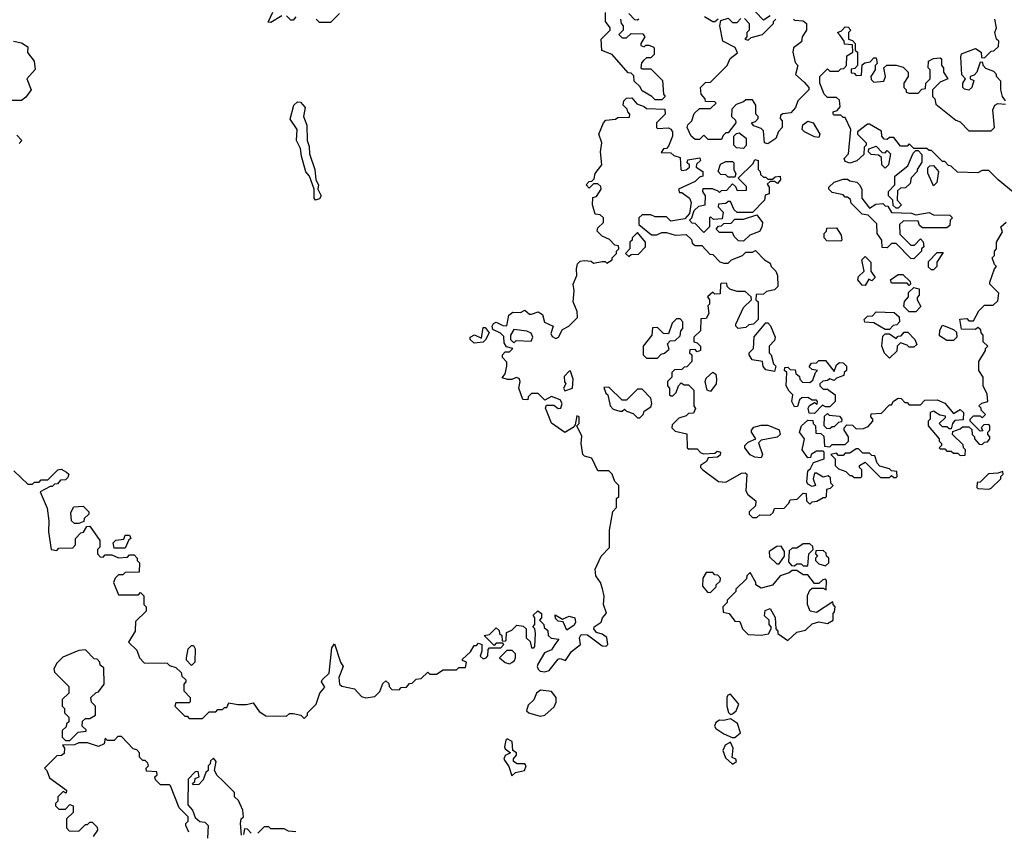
# Model space of a CAD drawing. Extents: x 2219101 to 2444320, y 201258 to 358766.
# Tile 216 of 256: x 2324938 to 2329395, y 340209 to 343882. Entities that reach past the tile are written whole.
import ezdxf

# ---------------------------------------------------------------- set-up
doc = ezdxf.new("R2010")
doc.units = 0

msp = doc.modelspace()

# ---------------------------------------------------------------- linework, layer by layer
at = {"layer": '0CON10XD'}
for points in [[(2326125, 343900), (2326075, 343870), (2326061.7, 343871.7), (2326083, 343917)], [(2326187.5, 343895), (2326175, 343880), (2326165, 343880), (2326145, 343900)], [(2326385, 343910), (2326345, 343870), (2326295, 343870), (2326280, 343885)], [(2327657.5, 343885), (2327660, 343865), (2327670, 343855), (2327670, 343835), (2327650, 343815), (2327665, 343800), (2327685, 343800), (2327705, 343820), (2327758.3, 343818.3), (2327767.5, 343805), (2327750, 343775), (2327750, 343765), (2327765, 343760), (2327772.5, 343767.5), (2327785, 343767.5), (2327805, 343760), (2327810, 343755), (2327810, 343725), (2327795, 343710), (2327775, 343710), (2327761.7, 343698.3), (2327753, 343687), (2327750, 343665), (2327755, 343660), (2327795, 343660), (2327847, 343607), (2327852.5, 343545), (2327860, 343535), (2327845, 343520), (2327815, 343520), (2327800, 343535), (2327755, 343560), (2327745, 343580), (2327720, 343605), (2327718.3, 343628.3), (2327705, 343640), (2327691.7, 343641.7), (2327620, 343725), (2327573.3, 343743.3), (2327570, 343795), (2327610, 343835), (2327610, 343845), (2327590, 343875), (2327590, 343915)], [(2327740, 343885), (2327735, 343880), (2327721.7, 343881.7), (2327695, 343910)], [(2328335, 343900), (2328305, 343880), (2328268.3, 343918.3)], [(2328325, 343320), (2328310, 343325), (2328305, 343380), (2328295, 343390), (2328261.7, 343401.7), (2328250, 343415), (2328268.3, 343421.7), (2328280, 343435), (2328280, 343445), (2328270, 343455), (2328270, 343495), (2328255, 343520), (2328225, 343520), (2328215, 343510), (2328181.7, 343498.3), (2328161.7, 343478.3), (2328160, 343445), (2328178.3, 343428.3), (2328180, 343415), (2328145, 343370), (2328135, 343370), (2328121.7, 343358.3), (2328115, 343340), (2328055, 343340), (2328035, 343360), (2328015, 343340), (2327995, 343340), (2327977.5, 343355), (2327960, 343395), (2327963, 343407), (2327980, 343425), (2327991.7, 343458.3), (2328015, 343480), (2328065, 343480), (2328090, 343505), (2328085, 343510), (2328041.7, 343511.7), (2328040, 343525), (2328022.5, 343545), (2328020, 343575), (2328041.7, 343598.3), (2328065, 343600), (2328140, 343675), (2328153.6, 343706.4), (2328187, 343733), (2328176.4, 343756.4), (2328120, 343785), (2328107.5, 343855), (2328111.7, 343878.3), (2328145, 343890), (2328165, 343870), (2328185, 343870), (2328201.7, 343888.3)], [(2328100, 343885), (2328085, 343872.5), (2328075, 343872.5), (2328037.5, 343895)], [(2328218.3, 343888.3), (2328240, 343865), (2328240, 343835), (2328230, 343825), (2328230, 343805), (2328220, 343795), (2328235, 343790), (2328248.3, 343801.7), (2328300, 343815), (2328350, 343865), (2328350, 343875), (2328360, 343885)], [(2328440, 343885), (2328445, 343880), (2328485, 343877.5), (2328500, 343865), (2328500, 343835), (2328480, 343805), (2328477, 343783), (2328440, 343755), (2328437.5, 343735), (2328448.3, 343688.3), (2328460, 343675), (2328450, 343635), (2328489.3, 343599.3), (2328510, 343575), (2328510, 343565), (2328460, 343515), (2328450, 343485), (2328428.3, 343461.7), (2328393, 343457), (2328381.7, 343448.3), (2328380, 343435), (2328390, 343425), (2328390, 343395), (2328373, 343377), (2328360, 343345), (2328325, 343320)], [(2329400, 343515), (2329387.5, 343535), (2329380, 343565), (2329380, 343605), (2329360, 343625), (2329360, 343635), (2329348.3, 343648.3), (2329311.7, 343661.7), (2329300, 343675), (2329298.3, 343688.3), (2329285, 343690), (2329270, 343645), (2329258.3, 343631.7), (2329240, 343625), (2329240, 343615), (2329257.5, 343607.5), (2329247.5, 343575), (2329235, 343563.3), (2329215, 343567.5), (2329207.5, 343575), (2329207.5, 343595), (2329220, 343615), (2329202.5, 343632.5), (2329197.5, 343715), (2329201.7, 343728.3), (2329265, 343752.5), (2329290, 343735), (2329291.7, 343711.7), (2329305, 343710), (2329335, 343740), (2329348.3, 343741.7), (2329368.3, 343761.7), (2329370, 343785), (2329360, 343795), (2329352.5, 343825), (2329360, 343845), (2329352.5, 343885)], [(2329435, 343102.5), (2329367, 343157), (2329325, 343200), (2329295, 343200), (2329275, 343190), (2329183, 343193), (2329155, 343220), (2329143, 343223), (2329125, 343240), (2329115, 343240), (2329065, 343290), (2329055, 343290), (2329045, 343300), (2328985, 343300), (2328965, 343320), (2328955, 343310), (2328925, 343310), (2328895, 343350), (2328875, 343350), (2328865, 343340), (2328851.7, 343341.7), (2328840, 343355), (2328838.3, 343378.3), (2328785, 343410), (2328775, 343410), (2328730, 343375), (2328730, 343365), (2328770, 343325), (2328770, 343315), (2328760, 343305), (2328758.3, 343271.7), (2328727, 343243), (2328695, 343232.5), (2328675, 343240), (2328670, 343255), (2328690, 343275), (2328700, 343385), (2328675, 343440), (2328665, 343440), (2328655, 343450), (2328625, 343450), (2328620, 343455), (2328620, 343465), (2328638.3, 343471.7), (2328651.7, 343488.3), (2328648.3, 343518.3), (2328635, 343530), (2328595, 343530), (2328580, 343545), (2328560, 343595), (2328560, 343625), (2328595, 343660), (2328605, 343650), (2328645, 343650), (2328655, 343660), (2328668.3, 343661.7), (2328680, 343675), (2328681.7, 343718.3), (2328710, 343735), (2328708.3, 343768.3), (2328671.7, 343771.7), (2328670, 343785), (2328651.7, 343811.7), (2328640, 343825), (2328658.3, 343831.7), (2328675, 343850), (2328688.3, 343848.3), (2328700, 343835), (2328690, 343825), (2328690, 343795), (2328708.3, 343788.3), (2328720, 343775), (2328720, 343745), (2328730, 343735), (2328730, 343675), (2328718.3, 343661.7), (2328701.7, 343658.3), (2328701.7, 343641.7), (2328715, 343640), (2328725, 343630), (2328748.3, 343631.7), (2328751.7, 343678.3), (2328763, 343687), (2328788.3, 343691.7), (2328805, 343710), (2328815, 343710), (2328820, 343685), (2328810, 343675), (2328810, 343655), (2328790, 343625), (2328791.7, 343611.7), (2328805, 343600), (2328850, 343605), (2328857.5, 343625), (2328850, 343665), (2328863.6, 343676.4), (2328905, 343676.7), (2328937, 343667), (2328960, 343645), (2328960, 343625), (2328940, 343595), (2328940, 343575), (2328950, 343565), (2328950, 343555), (2328965, 343550), (2329005, 343550), (2329021.7, 343568.3), (2329038.3, 343571.7), (2329040, 343595), (2329060, 343615), (2329060, 343655), (2329050, 343665), (2329052.5, 343695), (2329075, 343707.5), (2329105, 343710), (2329110, 343705), (2329110, 343675), (2329120, 343665), (2329120, 343645), (2329140, 343615), (2329105, 343600), (2329070, 343565), (2329070, 343535), (2329080, 343525), (2329085, 343500), (2329175, 343427.5), (2329195, 343420), (2329235, 343380), (2329335, 343380), (2329350, 343395), (2329342.5, 343475), (2329352.5, 343495), (2329365, 343502.5), (2329400, 343500)], [(2324910, 343785), (2324945, 343777.5), (2324975, 343760), (2324973.6, 343733.6), (2325002.5, 343695), (2325007, 343657), (2324970, 343615), (2324990, 343565), (2324965, 343532.5), (2324945, 343517.5), (2324895, 343517.5)], [(2326276.4, 343066.4), (2326270, 343075), (2326271.2, 343115), (2326248.8, 343175), (2326233.5, 343193.5), (2326212.9, 343265), (2326209.5, 343299.5), (2326191.4, 343335), (2326193.5, 343385), (2326162.4, 343432.4), (2326178, 343495), (2326195, 343510), (2326208.8, 343508.8), (2326229.2, 343485), (2326221.9, 343445), (2326237.5, 343405), (2326239.2, 343335), (2326248.3, 343308.3), (2326250, 343275), (2326274, 343205), (2326277.5, 343157.5), (2326290, 343135), (2326286.7, 343115), (2326302, 343085), (2326295, 343072), (2326276.4, 343066.4)], [(2326225, 340720), (2326240, 340735), (2326240, 340745), (2326280, 340785), (2326296.7, 340835), (2326318.8, 340861.2), (2326303.3, 340885), (2326306.7, 340895), (2326338.6, 340925), (2326350.7, 341039.3), (2326363, 341057), (2326390, 340975), (2326402.5, 340955), (2326382.7, 340905), (2326384.7, 340874.7), (2326395.4, 340865.4), (2326453.6, 340853.6), (2326485, 340820), (2326505, 340812.5), (2326545, 340820), (2326568.3, 340841.7), (2326581.7, 340878.3), (2326595, 340890), (2326608.3, 340878.3), (2326610, 340865), (2326621.7, 340851.7), (2326655, 340850), (2326665, 340860), (2326688.3, 340861.7), (2326701.7, 340878.3), (2326715, 340880), (2326733, 340897), (2326755, 340900), (2326785, 340930), (2326795, 340920), (2326825, 340920), (2326855, 340940), (2326915, 340940), (2326925, 340950), (2326955, 340950), (2326960, 340975), (2326941.7, 340981.7), (2326941.7, 340988.3), (2326978.3, 341021.7), (2326995, 341050), (2327005, 341050), (2327015, 341060), (2327030, 341055), (2327030, 341025), (2327021.7, 341001.7), (2327035, 340990), (2327050, 340995), (2327057, 341003), (2327058.3, 341031.7), (2327065, 341040), (2327115, 341040), (2327130, 341055), (2327125, 341060), (2327095, 341060), (2327085, 341050), (2327040, 341095), (2327065, 341100), (2327095, 341130), (2327108.3, 341118.3), (2327110, 341105), (2327120, 341095), (2327121.7, 341071.7), (2327135, 341070), (2327140, 341075), (2327141.7, 341108.3), (2327165, 341120), (2327188.3, 341141.7), (2327217, 341137), (2327230, 341125), (2327230, 341085), (2327248.3, 341068.3), (2327255, 341040), (2327265, 341040), (2327270, 341045), (2327272.5, 341105), (2327270, 341125), (2327260, 341135), (2327270, 341145), (2327270, 341175), (2327262.5, 341187.5), (2327283, 341207), (2327300, 341195), (2327300, 341175), (2327290, 341165), (2327310, 341145), (2327311.7, 341131.7), (2327328.3, 341118.3), (2327330, 341095), (2327343, 341083), (2327378.3, 341078.3), (2327360, 341055), (2327345, 341030), (2327313.8, 341016.2), (2327283.3, 340965), (2327280, 340955), (2327285, 340942.5), (2327294.1, 340934.1), (2327315, 340931.2), (2327335, 340936.7), (2327375, 340988), (2327385, 340991.2), (2327408.3, 340981.7), (2327435, 341023.3), (2327475.7, 341054.3), (2327471.2, 341085), (2327480, 341100), (2327507.7, 341097.7), (2327575, 341048.8), (2327593, 341047), (2327600, 341055), (2327595, 341086.7), (2327575, 341101.2), (2327548.8, 341108.8), (2327536.7, 341125), (2327537.5, 341135), (2327570, 341155), (2327576.7, 341175), (2327593.9, 341196.1), (2327580, 341235), (2327583.6, 341273.6), (2327576.4, 341306.4), (2327566.7, 341335), (2327546.2, 341365), (2327543.3, 341395), (2327570, 341455), (2327607, 341493), (2327608.3, 341571.7), (2327623, 341657), (2327640, 341675), (2327640, 341715), (2327650, 341725), (2327650, 341775), (2327631.7, 341791.7), (2327620, 341825), (2327605, 341840), (2327555, 341840), (2327527.3, 341897.3), (2327495, 341906.7), (2327486.7, 341915), (2327480, 341965), (2327483, 341997), (2327460, 342045), (2327470, 342055), (2327470, 342085), (2327460, 342090), (2327451.7, 342048.3), (2327443, 342037), (2327405, 342014.2), (2327345, 342056.7), (2327326.2, 342106.2), (2327317.5, 342125), (2327322.5, 342137.5), (2327355, 342137.5), (2327375, 342123.3), (2327387.5, 342125), (2327393.3, 342145), (2327385, 342162.5), (2327345, 342176.7), (2327315, 342160), (2327285, 342190), (2327255, 342190), (2327240, 342175), (2327238.3, 342161.7), (2327215, 342163.3), (2327196.7, 342215), (2327202.5, 342245), (2327198.3, 342258.3), (2327185, 342262.5), (2327166.1, 342253.9), (2327146.1, 342253.9), (2327121.7, 342261.7), (2327135, 342280), (2327143.3, 342315), (2327142.5, 342332.5), (2327123, 342353), (2327122.5, 342365), (2327135, 342380), (2327155, 342380), (2327170, 342395), (2327141.7, 342401.7), (2327130.7, 342420.7), (2327128.8, 342448.8), (2327114.3, 342464.3), (2327080, 342480), (2327076.7, 342495), (2327082.3, 342507.7), (2327095, 342513.3), (2327125, 342498.8), (2327142.5, 342497.5), (2327152.5, 342545), (2327170.7, 342559.3), (2327205, 342557.5), (2327225, 342567.5), (2327245, 342550), (2327255, 342550), (2327285, 342560), (2327305, 342547.5), (2327314.1, 342514.1), (2327352.5, 342495), (2327341.7, 342461.7), (2327348.3, 342448.3), (2327365, 342440), (2327377.5, 342445), (2327395, 342480), (2327424.2, 342495.8), (2327462.5, 342535), (2327461.7, 342561.7), (2327443.3, 342605), (2327447.5, 342655), (2327442.5, 342685), (2327460, 342725), (2327457.5, 342755), (2327463, 342777), (2327475, 342790), (2327495, 342792.5), (2327525, 342790), (2327535, 342780), (2327575, 342787.5), (2327587.5, 342787.5), (2327595, 342780), (2327620, 342795), (2327620, 342805), (2327640, 342825), (2327640, 342835), (2327650, 342845), (2327648.3, 342858.3), (2327631.7, 342861.7), (2327608.3, 342888.3), (2327575, 342902.5), (2327552.5, 342925), (2327555, 342940), (2327580, 342965), (2327580, 342985), (2327565, 343000), (2327543, 343003), (2327530, 343045), (2327531.7, 343078.3), (2327548.3, 343081.7), (2327570, 343115), (2327568.3, 343128.3), (2327555, 343140), (2327535, 343140), (2327515, 343120), (2327502.5, 343135), (2327515, 343150), (2327528.3, 343151.7), (2327537.5, 343162.5), (2327543, 343187), (2327572.5, 343225), (2327567.5, 343285), (2327572.5, 343325), (2327560, 343365), (2327580, 343415), (2327591.7, 343428.3), (2327635, 343432.5), (2327645, 343440), (2327698.3, 343441.7), (2327700, 343455), (2327690, 343465), (2327688.3, 343478.3), (2327670, 343495), (2327672.5, 343515), (2327685, 343527.5), (2327708.3, 343528.3), (2327731.7, 343501.7), (2327765, 343490), (2327775, 343480), (2327858.3, 343478.3), (2327860, 343455), (2327820, 343415), (2327820, 343395), (2327825, 343390), (2327875, 343392.5), (2327885, 343387.5), (2327892.5, 343375), (2327892.5, 343355), (2327875, 343310), (2327865, 343300), (2327851.7, 343298.3), (2327841.7, 343281.7), (2327885, 343280), (2327898.3, 343268.3), (2327928.3, 343258.3), (2327930, 343205), (2327935, 343200), (2327955, 343202.5), (2327970, 343215), (2327970, 343225), (2327960, 343235), (2327961.7, 343248.3), (2328017, 343257), (2328020, 343245), (2328001.7, 343228.3), (2328000, 343215), (2328030, 343195), (2328030, 343175), (2328015, 343170), (2327995, 343150), (2327920, 343115), (2327925, 343100), (2327935, 343100), (2327970, 343075), (2327977.5, 343055), (2327970, 343005), (2327948.3, 342981.7), (2327885, 342970), (2327865, 342990), (2327815, 342990), (2327795, 343000), (2327755, 343000), (2327740, 342985), (2327740, 342955), (2327798.3, 342908.3), (2327821.7, 342908.3), (2327845, 342920), (2327865, 342920), (2327905, 342907.5), (2327955, 342910), (2327978.3, 342888.3), (2327981.7, 342871.7), (2327995, 342860), (2328025, 342860), (2328061.7, 342821.7), (2328075, 342820), (2328107, 342787), (2328125, 342780), (2328145, 342780), (2328160, 342795), (2328210, 342815), (2328225, 342830), (2328255, 342830), (2328268.3, 342838.3), (2328310, 342795), (2328335, 342780), (2328340, 342765), (2328360, 342745), (2328367.5, 342725), (2328370, 342675), (2328355, 342660), (2328318.3, 342651.7), (2328305, 342640), (2328271.7, 342638.3), (2328270, 342615), (2328280, 342605), (2328280, 342525), (2328260, 342505), (2328238.3, 342501.7), (2328225, 342490), (2328190, 342485), (2328180, 342495), (2328180, 342505), (2328205, 342560), (2328215, 342580), (2328250, 342615), (2328248.3, 342628.3), (2328221.7, 342651.7), (2328185, 342652.5), (2328153, 342663), (2328140, 342675), (2328138.3, 342688.3), (2328115, 342690), (2328110, 342685), (2328108.3, 342641.7), (2328085, 342640), (2328075, 342650), (2328051.7, 342628.3), (2328060, 342615), (2328060, 342595), (2328052.5, 342587.5), (2328057, 342553), (2328045, 342530), (2328021.7, 342528.3), (2328020, 342475), (2327990, 342445), (2327990, 342425), (2328005, 342420), (2328020, 342405), (2328020, 342385), (2328005, 342380), (2327995, 342390), (2327971.7, 342388.3), (2327970, 342375), (2327980, 342365), (2327980, 342335), (2327958.3, 342311.7), (2327945, 342310), (2327935, 342300), (2327901.7, 342298.3), (2327890, 342285), (2327890, 342265), (2327870, 342245), (2327870, 342225), (2327880, 342215), (2327880, 342185), (2327885, 342180), (2327895, 342180), (2327910, 342195), (2327920, 342225), (2327931.7, 342238.3), (2327945, 342230), (2327965, 342230), (2327990, 342205), (2327990, 342135), (2327997, 342123), (2327988.3, 342101.7), (2327965, 342100), (2327955, 342090), (2327921.7, 342078.3), (2327891.7, 342048.3), (2327890, 342035), (2327905, 342020), (2327958.3, 342008.3), (2327960, 341945), (2327965, 341940), (2328005, 341940), (2328021.7, 341921.7), (2328035, 341917.5), (2328085, 341920), (2328095, 341930), (2328110, 341925), (2328108.3, 341911.7), (2328097, 341903), (2328055, 341900), (2328046.4, 341883.6), (2328020, 341865), (2328020, 341855), (2328030, 341845), (2328101.7, 341791.7), (2328135, 341790), (2328205, 341830), (2328221.7, 341831.7), (2328230, 341825), (2328225, 341750), (2328233.6, 341733.6), (2328270, 341705), (2328268.3, 341681.7), (2328240, 341655), (2328240, 341645), (2328255, 341630), (2328275, 341630), (2328288.3, 341641.7), (2328335, 341640), (2328348.3, 341651.7), (2328355, 341670), (2328398.3, 341671.7), (2328420, 341695), (2328425, 341710), (2328457, 341713), (2328485, 341740), (2328498.3, 341738.3), (2328500, 341705), (2328515, 341690), (2328525, 341700), (2328547, 341703), (2328575, 341720), (2328585, 341720), (2328590, 341725), (2328591.7, 341758.3), (2328608.3, 341761.7), (2328620, 341775), (2328610, 341785), (2328608.3, 341808.3), (2328597.5, 341817.5), (2328575, 341812.5), (2328545, 341830), (2328535, 341830), (2328530, 341805), (2328540, 341775), (2328525, 341770), (2328505, 341780), (2328500.7, 341790.7), (2328505, 341840)], [(2328555, 343350), (2328535, 343352.5), (2328490, 343375), (2328480, 343385), (2328483.6, 343406.4), (2328505, 343422.5), (2328530, 343415), (2328560, 343365), (2328555, 343350)], [(2328215, 343300), (2328183, 343303), (2328170, 343315), (2328170, 343355), (2328183, 343367), (2328195, 343370), (2328227, 343347), (2328227, 343313), (2328215, 343300)], [(2324925, 343360), (2324947.5, 343335), (2324935, 343322.5)], [(2328855, 343210), (2328840, 343225), (2328838.3, 343258.3), (2328825, 343270), (2328791.7, 343271.7), (2328780, 343285), (2328781.7, 343298.3), (2328815, 343310), (2328841.7, 343281.7), (2328855, 343280), (2328865, 343290), (2328880, 343275), (2328870, 343225), (2328855, 343210)], [(2328915, 343030), (2328905, 343030), (2328891.7, 343041.7), (2328890, 343065), (2328870, 343085), (2328870, 343105), (2328900, 343135), (2328900, 343175), (2328958.3, 343221.7), (2328981.7, 343278.3), (2328995, 343290), (2329005, 343290), (2329021.7, 343271.7), (2329021.7, 343238.3), (2329000, 343205), (2329000, 343195), (2328973, 343167), (2328968.3, 343141.7), (2328948.3, 343121.7), (2328925, 343120), (2328911.7, 343108.3), (2328910, 343065), (2328930, 343045), (2328915, 343030)], [(2328035, 342920), (2327995, 342960), (2327981.7, 342961.7), (2327970, 342975), (2327980, 342985), (2327991.7, 343018.3), (2328011.7, 343038.3), (2328040, 343045), (2328042.5, 343085), (2328030, 343105), (2328031.7, 343118.3), (2328071.7, 343118.3), (2328098.3, 343108.3), (2328105, 343100), (2328115, 343110), (2328138.3, 343111.7), (2328165, 343140), (2328178.3, 343128.3), (2328185, 343110), (2328228.3, 343111.7), (2328228.3, 343128.3), (2328190, 343165), (2328258.3, 343231.7), (2328265, 343250), (2328280, 343245), (2328280, 343205), (2328290, 343195), (2328291.7, 343181.7), (2328305, 343170), (2328315, 343170), (2328325, 343160), (2328345, 343160), (2328358.3, 343171.7), (2328380, 343175), (2328381.7, 343158.3), (2328368.3, 343141.7), (2328355, 343150), (2328335, 343150), (2328321.7, 343138.3), (2328330, 343125), (2328330, 343095), (2328311.7, 343088.3), (2328310, 343065), (2328255, 343010), (2328185, 343010), (2328171.7, 343021.7), (2328155, 343060), (2328145, 343060), (2328135, 343050), (2328101.7, 343048.3), (2328100, 343035), (2328121.7, 343011.7), (2328118.3, 342981.7), (2328078.3, 342978.3), (2328065, 342990), (2328060, 342985), (2328060, 342945), (2328035, 342920)], [(2328175, 343170), (2328145, 343170), (2328135, 343180), (2328111.7, 343181.7), (2328100, 343195), (2328110.7, 343229.3), (2328135, 343240), (2328165, 343240), (2328170, 343235), (2328170, 343205), (2328180, 343185), (2328175, 343170)], [(2329075, 343130), (2329048.3, 343188.3), (2329048.3, 343211.7), (2329058.3, 343221.7), (2329075, 343222.5), (2329097.5, 343195), (2329090, 343145), (2329075, 343130)], [(2328985, 342800), (2328971.7, 342801.7), (2328905, 342870), (2328885, 342870), (2328865, 342850), (2328841.7, 342851.7), (2328840, 342885), (2328820, 342915), (2328818.3, 342958.3), (2328778.3, 342998.3), (2328751.7, 343001.7), (2328701.7, 343051.7), (2328698.3, 343068.3), (2328685, 343080), (2328675, 343080), (2328665, 343090), (2328615, 343100), (2328600, 343115), (2328600, 343125), (2328625, 343146.7), (2328665, 343160), (2328685, 343160), (2328695, 343152.5), (2328727, 343147), (2328740, 343135), (2328750, 343115), (2328750, 343075), (2328785, 343030), (2328813, 343047), (2328845, 343050), (2328855, 343040), (2328868.3, 343038.3), (2328885, 343010), (2328975, 343007.5), (2328995, 343000), (2329055, 343010), (2329075, 343000), (2329148.3, 342998.3), (2329160, 342985), (2329150, 342975), (2329148.3, 342951.7), (2329135, 342940), (2329025, 342940), (2329011.7, 342951.7), (2329005, 342970), (2328938.3, 342971.7), (2328920, 342955), (2328921.7, 342911.7), (2328971.7, 342861.7), (2328988.3, 342861.7), (2329015, 342890), (2329027.5, 342877.5), (2329030, 342855), (2329020, 342845), (2329020, 342835), (2328985, 342800)], [(2328215, 342880), (2328191.7, 342881.7), (2328171.7, 342901.7), (2328165, 342920), (2328105, 342920), (2328090, 342935), (2328101.7, 342948.3), (2328115, 342950), (2328125, 342960), (2328158.3, 342961.7), (2328175, 342980), (2328215, 342980), (2328275, 343000), (2328300, 342965), (2328297, 342943), (2328286.4, 342923.6), (2328243, 342907), (2328215, 342880)], [(2328505, 341840), (2328518.3, 341851.7), (2328531.7, 341878.3), (2328580, 341895), (2328580, 341925), (2328575, 341930), (2328545, 341930), (2328520, 341915), (2328518.3, 341901.7), (2328505, 341900), (2328480, 341935), (2328490, 341985), (2328467.5, 342015), (2328477.5, 342045), (2328505, 342070), (2328528.3, 342068.3), (2328530, 342055), (2328540, 342045), (2328541.7, 342011.7), (2328565, 342010), (2328578.3, 341998.3), (2328581.7, 341951.7), (2328605, 341950), (2328615, 341960), (2328675, 341960), (2328690, 341975), (2328690, 341995), (2328670, 342025), (2328670, 342035), (2328681.7, 342048.3), (2328707, 342047), (2328725, 342030), (2328757.5, 342032.5), (2328778.3, 342041.7), (2328800, 342065), (2328800, 342075), (2328790, 342085), (2328791.7, 342098.3), (2328838.3, 342101.7), (2328875, 342140), (2328885, 342140), (2328893.6, 342156.4), (2328915, 342170), (2328928.3, 342168.3), (2328945, 342150), (2328955, 342150), (2328965, 342140), (2329015, 342140), (2329035, 342160), (2329091.7, 342161.7), (2329126.4, 342146.4), (2329165, 342100), (2329195, 342117.5), (2329210, 342105), (2329208.3, 342071.7), (2329171.7, 342068.3), (2329160, 342055), (2329155, 342030), (2329145, 342030), (2329135, 342040), (2329115, 342040), (2329100, 342055), (2329128.3, 342081.7), (2329128.3, 342088.3), (2329103, 342093), (2329075, 342110), (2329060, 342105), (2329060, 342075), (2329050, 342065), (2329050, 342045), (2329100, 341985), (2329100, 341975), (2329110, 341965), (2329110, 341955), (2329100, 341945), (2329105, 341940), (2329125, 341940), (2329135, 341930), (2329155, 341930), (2329165, 341920), (2329185, 341920), (2329195, 341910), (2329218.3, 341911.7), (2329220, 341935), (2329210, 341945), (2329208.3, 341958.3), (2329160, 342005), (2329161.7, 342018.3), (2329195, 342030), (2329205, 342040), (2329235, 342040), (2329248.3, 342028.3), (2329250, 342005), (2329260, 341995), (2329260, 341985), (2329281.7, 341961.7), (2329295, 341960), (2329305, 341970), (2329318.3, 341971.7), (2329330, 341985), (2329330, 341995), (2329320, 342005), (2329320, 342015), (2329330, 342025), (2329330, 342045), (2329325, 342050), (2329301.7, 342048.3), (2329290, 342035), (2329298.3, 342021.7), (2329285, 342020), (2329240, 342065), (2329240, 342075), (2329255, 342090), (2329285, 342090), (2329295, 342080), (2329310, 342095), (2329290, 342115), (2329290, 342125), (2329280, 342135), (2329293, 342147), (2329320, 342155), (2329317, 342187), (2329300, 342225), (2329300, 342265), (2329280, 342295), (2329280, 342335), (2329310, 342385), (2329310, 342395), (2329320, 342405), (2329300, 342425), (2329300, 342455), (2329290, 342465), (2329288.3, 342478.3), (2329275, 342490), (2329265, 342480), (2329201.7, 342481.7), (2329193, 342527), (2329225, 342530), (2329235, 342520), (2329255, 342520), (2329280, 342565), (2329305, 342590), (2329345, 342590), (2329365, 342610), (2329370, 342645), (2329330, 342685), (2329330, 342695), (2329350, 342755), (2329360, 342765), (2329350, 342775), (2329340, 342805), (2329350, 342815), (2329350, 342835), (2329360, 342845), (2329360, 342875), (2329387, 342923), (2329380, 342945), (2329403.9, 342966.1)], [(2327695, 342810), (2327705, 342820), (2327738.3, 342821.7), (2327770, 342855), (2327770, 342875), (2327735, 342920), (2327710, 342895), (2327710, 342885), (2327700, 342875), (2327700, 342845), (2327680, 342825), (2327695, 342810)], [(2328655, 342880), (2328591.7, 342881.7), (2328580, 342895), (2328580, 342915), (2328590, 342925), (2328591.7, 342938.3), (2328635, 342940), (2328657, 342907), (2328660, 342885), (2328655, 342880)], [(2329075, 342750), (2329065, 342750), (2329051.7, 342761.7), (2329051.7, 342788.3), (2329091.7, 342828.3), (2329118.3, 342828.3), (2329090, 342785), (2329090, 342765), (2329075, 342750)], [(2328765, 342680), (2328751.7, 342681.7), (2328732.5, 342705), (2328735, 342720), (2328760, 342745), (2328750, 342795), (2328765, 342810), (2328790, 342785), (2328790, 342745), (2328810, 342715), (2328795, 342700), (2328781.7, 342708.3), (2328765, 342680)], [(2328965, 342680), (2328955, 342690), (2328885, 342690), (2328880, 342705), (2328915, 342730), (2328935, 342730), (2328968.3, 342698.3), (2328970, 342685), (2328965, 342680)], [(2328995, 342560), (2328965, 342560), (2328940, 342585), (2328943.3, 342606.7), (2328961.7, 342628.3), (2328961.7, 342648.3), (2328985, 342670), (2329010, 342665), (2329010, 342635), (2329000, 342625), (2329000, 342615), (2329017.5, 342585), (2328995, 342560)], [(2328875, 342480), (2328855, 342480), (2328805, 342510), (2328763, 342513), (2328760, 342525), (2328775, 342540), (2328798.3, 342541.7), (2328815, 342560), (2328897, 342557), (2328918.3, 342538.3), (2328920, 342515), (2328908.3, 342501.7), (2328891.7, 342498.3), (2328875, 342480)], [(2327825, 342350), (2327841.7, 342368.3), (2327857, 342373), (2327878.3, 342391.7), (2327870, 342415), (2327881.7, 342428.3), (2327905, 342430), (2327928.3, 342451.7), (2327930, 342475), (2327940, 342485), (2327940, 342515), (2327928.3, 342528.3), (2327911.7, 342528.3), (2327891.7, 342508.3), (2327875, 342460), (2327851.7, 342461.7), (2327825, 342490), (2327801.7, 342488.3), (2327800, 342455), (2327760, 342405), (2327760, 342365), (2327775, 342350), (2327825, 342350)], [(2326995, 342418.8), (2326976.2, 342435), (2326976.2, 342445), (2326995.8, 342455.8), (2327028.3, 342441.7), (2327035, 342490), (2327045, 342490), (2327062.5, 342465), (2327047, 342433), (2327035, 342422.5), (2326995, 342418.8)], [(2327175, 342420), (2327185, 342430), (2327252.5, 342427.5), (2327260, 342445), (2327253.3, 342463.3), (2327233, 342473), (2327175, 342480), (2327160, 342455), (2327160, 342435), (2327175, 342420)], [(2328355, 342290), (2328315, 342297.5), (2328303, 342313), (2328300, 342335), (2328253.3, 342343.3), (2328240, 342365), (2328240, 342375), (2328260, 342395), (2328263, 342447), (2328315, 342510), (2328325, 342510), (2328337, 342497), (2328357.5, 342445), (2328355, 342430), (2328330, 342405), (2328330, 342375), (2328340, 342365), (2328350, 342325), (2328360, 342315), (2328355, 342290)], [(2329165, 342430), (2329135, 342430), (2329101.7, 342451.7), (2329103, 342477), (2329115, 342500), (2329165, 342480), (2329178.3, 342468.3), (2329180, 342445), (2329165, 342430)], [(2328875, 342350), (2328853, 342373), (2328840, 342405), (2328845, 342450), (2328855, 342460), (2328875, 342460), (2328905, 342440), (2328915, 342450), (2328928.3, 342451.7), (2328941.7, 342468.3), (2328958.3, 342468.3), (2328990, 342435), (2328998.3, 342411.7), (2328985, 342400), (2328965, 342400), (2328955, 342410), (2328925, 342420), (2328910, 342405), (2328908.3, 342381.7), (2328875, 342350)], [(2328535, 342100), (2328511.7, 342101.7), (2328507.5, 342125), (2328513.6, 342136.4), (2328535, 342150), (2328548.3, 342141.7), (2328550, 342155), (2328545, 342160), (2328525, 342160), (2328505, 342172.5), (2328478.3, 342171.7), (2328468.3, 342161.7), (2328458.3, 342131.7), (2328445, 342130), (2328432.5, 342155), (2328437.5, 342185), (2328420.7, 342200.7), (2328407.5, 342225), (2328410, 342285), (2328400, 342295), (2328401.7, 342308.3), (2328415, 342310), (2328425, 342300), (2328448.3, 342298.3), (2328451.7, 342281.7), (2328468.3, 342268.3), (2328470, 342255), (2328481.7, 342241.7), (2328515, 342240), (2328528.3, 342251.7), (2328540, 342285), (2328550, 342295), (2328525, 342300), (2328511.7, 342311.7), (2328521.7, 342328.3), (2328545, 342330), (2328555, 342340), (2328585, 342340), (2328625, 342290), (2328635, 342320), (2328648.3, 342331.7), (2328665, 342330), (2328680, 342315), (2328680, 342295), (2328670, 342285), (2328668.3, 342271.7), (2328635, 342260), (2328625, 342250), (2328605, 342257.5), (2328595, 342250), (2328573, 342247), (2328560, 342235), (2328560, 342225), (2328575, 342210), (2328595, 342210), (2328630, 342185), (2328630, 342155), (2328605, 342130), (2328585, 342130), (2328571.7, 342138.3), (2328535, 342100)], [(2327405, 342202.5), (2327440, 342215), (2327442.5, 342255), (2327431.7, 342291.7), (2327425, 342292.5), (2327403, 342267), (2327403.6, 342243.6), (2327410, 342235), (2327400, 342215), (2327405, 342202.5)], [(2328065, 342200), (2328050, 342205), (2328040, 342245), (2328045, 342260), (2328075, 342287.5), (2328088.3, 342278.3), (2328092.5, 342255), (2328090, 342235), (2328065, 342200)], [(2327745, 342080), (2327760, 342095), (2327765, 342110), (2327795, 342130), (2327800, 342145), (2327795, 342170), (2327755, 342210), (2327735, 342210), (2327685, 342160), (2327665, 342160), (2327605, 342220), (2327581.7, 342218.3), (2327591.7, 342191.7), (2327600, 342185), (2327610, 342135), (2327625, 342120), (2327655, 342110), (2327665, 342110), (2327675, 342120), (2327685, 342110), (2327715, 342100), (2327735, 342080), (2327745, 342080)], [(2328605, 342030), (2328591.7, 342031.7), (2328580, 342045), (2328581.7, 342088.3), (2328595, 342100), (2328602.5, 342092.5), (2328648.3, 342088.3), (2328660, 342075), (2328658.3, 342061.7), (2328645, 342060), (2328625, 342040), (2328615, 342040), (2328605, 342030)], [(2328295, 341900), (2328265, 341902.5), (2328245, 341912.5), (2328220, 341945), (2328220, 341955), (2328235, 341970), (2328270, 341985), (2328250, 342015), (2328250, 342025), (2328261.7, 342038.3), (2328295, 342047.5), (2328325, 342047.5), (2328376.4, 342026.4), (2328380, 342005), (2328367, 341993), (2328295, 341980), (2328282.5, 341967.5), (2328300, 341915), (2328295, 341900)], [(2328905, 341810), (2328910, 341815), (2328908.3, 341838.3), (2328885, 341840), (2328875, 341850), (2328831.7, 341861.7), (2328820, 341875), (2328808.3, 341908.3), (2328795, 341910), (2328785, 341920), (2328755, 341920), (2328735, 341940), (2328725, 341940), (2328695, 341920), (2328675, 341920), (2328665, 341910), (2328645, 341910), (2328635, 341920), (2328610, 341915), (2328630, 341895), (2328630, 341865), (2328645, 341850), (2328678.3, 341838.3), (2328695, 341820), (2328705, 341820), (2328715, 341810), (2328745, 341810), (2328750, 341815), (2328750, 341845), (2328740, 341855), (2328740, 341865), (2328765, 341880), (2328835, 341810), (2328875, 341810), (2328885, 341820), (2328895, 341810), (2328905, 341810)], [(2324910.7, 341840.7), (2324975, 341780), (2324995, 341780), (2325005, 341790), (2325025, 341790), (2325035, 341800), (2325065, 341800), (2325110, 341845), (2325125, 341847.5), (2325150, 341835), (2325160, 341825), (2325155, 341810), (2325145, 341800), (2325121.7, 341798.3), (2325108.3, 341781.7), (2325095, 341780), (2325085, 341770), (2325075, 341770), (2325030, 341745), (2325061.7, 341671.7), (2325070, 341615), (2325067.5, 341565), (2325080, 341485), (2325105, 341480), (2325115, 341490), (2325178.3, 341491.7), (2325190, 341505), (2325190, 341535), (2325215, 341560), (2325226.4, 341563.6), (2325241.7, 341588.3), (2325255, 341590), (2325300, 341525), (2325300, 341495), (2325290, 341485), (2325290, 341465), (2325301.7, 341451.7), (2325315, 341450), (2325325, 341460), (2325355, 341460), (2325385, 341447.5), (2325425, 341450), (2325435, 341460), (2325455, 341460), (2325470, 341445), (2325470, 341435), (2325480, 341425), (2325478.3, 341381.7), (2325415, 341380), (2325405, 341370), (2325385, 341370), (2325370, 341355), (2325362.5, 341335), (2325385, 341280), (2325475, 341280), (2325485, 341290), (2325500, 341275), (2325500, 341235), (2325510, 341225), (2325510, 341205), (2325461.7, 341158.3), (2325460, 341115), (2325430, 341065), (2325468.3, 341028.3), (2325480, 340995), (2325501.7, 340971.7), (2325605, 340970), (2325615, 340960), (2325645, 340950), (2325668.3, 340928.3), (2325671.7, 340911.7), (2325690, 340895), (2325690, 340885), (2325680, 340875), (2325680, 340845), (2325710, 340815), (2325710, 340795), (2325705, 340790), (2325645, 340790), (2325640, 340775), (2325685, 340730), (2325695, 340730), (2325705, 340720), (2325765, 340720), (2325795, 340750), (2325825, 340750), (2325835, 340760), (2325855, 340760), (2325865, 340770), (2325875, 340770), (2325885, 340790), (2325925, 340782.5), (2325965, 340782.5), (2325995, 340790), (2326021.7, 340751.7), (2326052.5, 340732.5), (2326145, 340730), (2326158.3, 340741.7), (2326175, 340742.5), (2326210, 340735), (2326225, 340720)], [(2329325, 341757.5), (2329335, 341762.5), (2329380, 341805), (2329380, 341815), (2329390, 341825), (2329388.3, 341838.3), (2329365, 341830), (2329323, 341827), (2329285, 341790), (2329271.7, 341788.3), (2329270, 341765), (2329275, 341760), (2329325, 341757.5)], [(2325205, 341602.5), (2325185, 341602.5), (2325172.5, 341615), (2325168.3, 341651.7), (2325183, 341677), (2325225, 341680), (2325250, 341655), (2325250, 341645), (2325230, 341625), (2325228.3, 341611.7), (2325205, 341602.5)], [(2325415, 341490), (2325365, 341490), (2325360, 341515), (2325373, 341527), (2325408.3, 341531.7), (2325415, 341550), (2325435, 341550), (2325440, 341535), (2325431.7, 341528.3), (2325415, 341490)], [(2328375, 341420), (2328400, 341455), (2328400, 341475), (2328385, 341500), (2328365, 341497.5), (2328330, 341475), (2328331.7, 341451.7), (2328365, 341420), (2328375, 341420)], [(2328505, 341410), (2328510, 341465), (2328530, 341485), (2328528.3, 341498.3), (2328515, 341510), (2328485, 341510), (2328455, 341490), (2328435, 341490), (2328421.7, 341478.3), (2328418.3, 341428.3), (2328431.7, 341411.7), (2328445, 341410), (2328455, 341420), (2328475, 341420), (2328485, 341410), (2328505, 341410)], [(2328585, 341410), (2328600, 341425), (2328600, 341445), (2328590, 341455), (2328588.3, 341468.3), (2328575, 341480), (2328541.7, 341478.3), (2328540, 341465), (2328550, 341455), (2328540, 341445), (2328540, 341435), (2328555, 341420), (2328585, 341410)], [(2328065, 341290), (2328090, 341315), (2328090, 341325), (2328108.3, 341341.7), (2328110, 341355), (2328098.3, 341368.3), (2328085, 341370), (2328075, 341380), (2328045, 341380), (2328030, 341355), (2328028.3, 341318.3), (2328051.7, 341291.7), (2328065, 341290)], [(2328415, 341072.5), (2328455, 341110), (2328495, 341120), (2328525, 341147.5), (2328555, 341157.5), (2328595, 341150), (2328620, 341165), (2328620, 341195), (2328627, 341203), (2328630, 341225), (2328620, 341235), (2328618.3, 341248.3), (2328545, 341200), (2328516.1, 341206.1), (2328503.8, 341235), (2328503.9, 341276.1), (2328515, 341300), (2328525, 341310), (2328575, 341310), (2328588.3, 341301.7), (2328590, 341345), (2328585, 341350), (2328573, 341347), (2328555, 341330), (2328535, 341330), (2328505, 341370), (2328485, 341370), (2328455, 341390), (2328435, 341390), (2328421.7, 341378.3), (2328380, 341365), (2328345, 341322.5), (2328295, 341310), (2328270, 341325), (2328270, 341335), (2328245, 341380), (2328230, 341365), (2328228.3, 341351.7), (2328180, 341305), (2328180, 341295), (2328140, 341255), (2328140, 341245), (2328120, 341225), (2328121.7, 341201.7), (2328150, 341195), (2328175, 341160), (2328198.3, 341158.3), (2328210, 341125), (2328235, 341100), (2328295, 341097.5), (2328327, 341103), (2328340, 341125), (2328340, 341135), (2328330, 341145), (2328330, 341165), (2328310, 341185), (2328311.7, 341208.3), (2328335, 341217.5), (2328357, 341177), (2328360, 341125), (2328370, 341115), (2328370, 341105), (2328415, 341072.5)], [(2327415, 341120), (2327397.5, 341157.5), (2327375, 341160), (2327363, 341173), (2327361.7, 341188.3), (2327395, 341170), (2327425, 341182.5), (2327450, 341175), (2327453.3, 341155), (2327448.3, 341141.7), (2327415, 341120)], [(2325715, 340960), (2325693, 340983), (2325692.5, 340995), (2325700, 341035), (2325715, 341050), (2325725, 341050), (2325732.5, 341035), (2325730, 340975), (2325715, 340960)], [(2325165, 340620), (2325201.7, 340658.3), (2325238.3, 340661.7), (2325238.3, 340668.3), (2325220, 340685), (2325221.7, 340708.3), (2325235, 340720), (2325255, 340720), (2325280, 340735), (2325280, 340775), (2325263, 340793), (2325260, 340815), (2325283.3, 340836.7), (2325295, 340840), (2325320, 340875), (2325318.3, 340948.3), (2325301.7, 340961.7), (2325300, 340975), (2325288.3, 340988.3), (2325275, 340990), (2325235, 341030), (2325205, 341027.5), (2325133, 340997), (2325105, 340970), (2325092.5, 340945), (2325095, 340930), (2325160, 340865), (2325160, 340835), (2325130, 340805), (2325130, 340775), (2325140, 340765), (2325140, 340745), (2325160, 340725), (2325160, 340705), (2325150, 340695), (2325148.3, 340681.7), (2325130, 340665), (2325130, 340635), (2325145, 340620), (2325165, 340620)], [(2327155, 340967.5), (2327165, 340972.5), (2327178.3, 340981.7), (2327182.5, 340995), (2327181.7, 341011.7), (2327167, 341027), (2327143, 341027), (2327110, 340995), (2327135, 340973.3), (2327155, 340967.5)], [(2327295, 340730.8), (2327315, 340734.2), (2327357.3, 340772.7), (2327365.9, 340794.1), (2327365.8, 340815), (2327345, 340841.2), (2327295, 340848), (2327276.7, 340835), (2327265.8, 340804.2), (2327239.3, 340780.7), (2327232.5, 340755), (2327242.5, 340745), (2327267.3, 340737.3), (2327295, 340730.8)], [(2328155, 340737.5), (2328165, 340741.2), (2328181.2, 340755), (2328192.5, 340785), (2328155, 340830), (2328144.1, 340825.9), (2328138.8, 340815), (2328138.8, 340775), (2328146.2, 340746.2), (2328155, 340737.5)], [(2328163.3, 340633.3), (2328175, 340633.8), (2328200, 340655), (2328187.5, 340697.5), (2328155, 340717.5), (2328125, 340710), (2328105, 340712), (2328088.3, 340701.7), (2328082.5, 340685), (2328088.8, 340675), (2328125, 340650), (2328163.3, 340633.3)], [(2325702.5, 340205), (2325690, 340235), (2325690, 340245), (2325700, 340255), (2325700, 340275), (2325660, 340315), (2325620, 340415), (2325615, 340420), (2325575, 340420), (2325551.7, 340441.7), (2325550, 340455), (2325560, 340465), (2325558.3, 340478.3), (2325511.7, 340481.7), (2325510, 340495), (2325520, 340505), (2325518.3, 340518.3), (2325505, 340530), (2325495, 340530), (2325480, 340545), (2325480, 340565), (2325468.3, 340578.3), (2325451.7, 340581.7), (2325398.3, 340638.3), (2325381.7, 340638.3), (2325365, 340620), (2325335, 340620), (2325325, 340630), (2325320, 340605), (2325295, 340592.5), (2325245, 340610), (2325205, 340610), (2325185, 340600), (2325131.7, 340598.3), (2325140, 340585), (2325138.3, 340561.7), (2325127, 340553), (2325105, 340550), (2325050, 340495), (2325060, 340485), (2325071.7, 340451.7), (2325150, 340395), (2325148.3, 340381.7), (2325135, 340390), (2325110, 340365), (2325110, 340345), (2325100, 340335), (2325100, 340325), (2325115, 340310), (2325145, 340310), (2325165, 340330), (2325180, 340325), (2325180, 340295), (2325150, 340265), (2325150, 340225), (2325161.7, 340211.7), (2325205, 340210), (2325235, 340240), (2325245, 340240), (2325255, 340250), (2325265, 340250), (2325288.3, 340228.3), (2325290, 340215), (2325270, 340185)], [(2327165, 340460), (2327182.5, 340475), (2327223.3, 340485), (2327230.8, 340505), (2327224.1, 340514.1), (2327190, 340515), (2327173.3, 340525), (2327172.5, 340537.5), (2327185.9, 340554.1), (2327186.2, 340565), (2327170, 340575), (2327167.5, 340615), (2327145, 340627.5), (2327138.3, 340621.7), (2327131.7, 340591.7), (2327135, 340582.5), (2327160, 340565), (2327135, 340552.5), (2327130, 340535), (2327152.5, 340502.5), (2327165, 340460)], [(2328165, 340513.3), (2328182.5, 340525), (2328180, 340535), (2328163.3, 340543.3), (2328167.5, 340585), (2328155, 340612.5), (2328131.7, 340598.3), (2328121.2, 340575), (2328132.1, 340542.1), (2328165, 340513.3)], [(2325941.7, 340191.7), (2325937.5, 340245), (2325940, 340265), (2325950, 340275), (2325947.5, 340305), (2325928.3, 340348.3), (2325910, 340365), (2325910, 340385), (2325857, 340437), (2325831.7, 340461.7), (2325820, 340485), (2325827.5, 340525), (2325815, 340540), (2325801.7, 340528.3), (2325800, 340515), (2325790, 340505), (2325790, 340485), (2325780, 340475), (2325768.3, 340441.7), (2325748.3, 340421.7), (2325725, 340420), (2325720, 340425), (2325730, 340435), (2325731.7, 340448.3), (2325750, 340455), (2325745, 340480), (2325731.7, 340478.3), (2325700, 340445), (2325698.3, 340328.3), (2325720, 340305), (2325731.7, 340271.7), (2325753, 340253), (2325775, 340250), (2325790, 340235), (2325788.3, 340178.3)], [(2325985, 340200), (2325968.3, 340218.3), (2325955, 340220), (2325950, 340195)], [(2326187, 340207), (2326155, 340210), (2326135, 340220), (2326075, 340220), (2326065, 340230), (2326045, 340230), (2326015, 340200)]]:
    msp.add_lwpolyline(points, dxfattribs=at)

doc.saveas('drawing.dxf')
